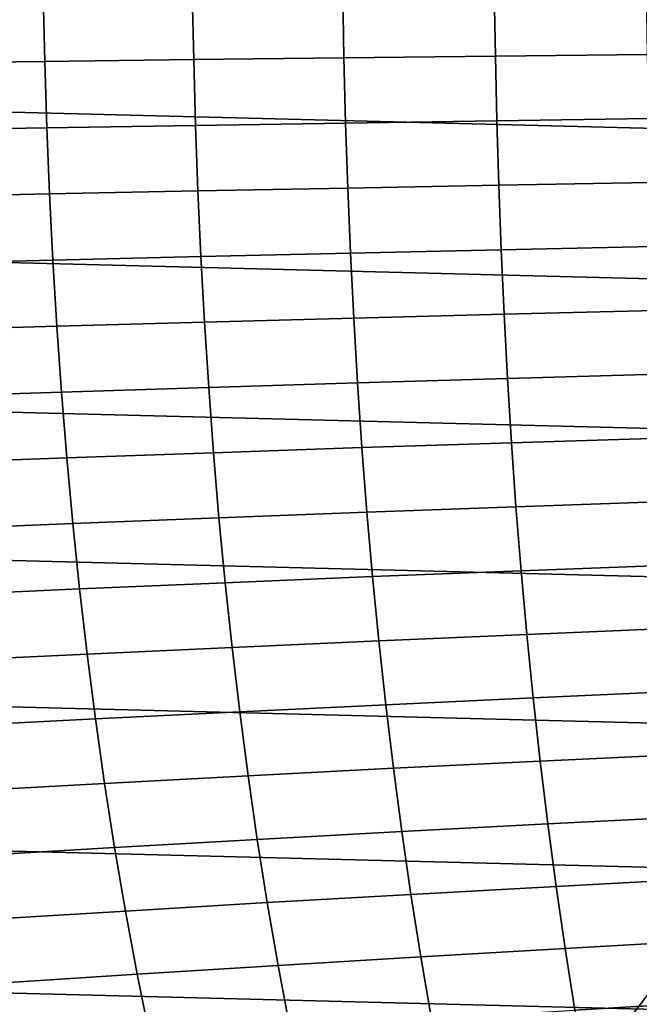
# Model space of a CAD drawing. Header units: metres. Extents: x -23 to 242, y -40 to 23.
# Tile 60 of 256: x 6.37 to 11.04, y -8.59 to -1.17. Entities that reach past the tile are written whole.
import ezdxf

# ---------------------------------------------------------------- set-up
doc = ezdxf.new("R2010")
doc.units = ezdxf.units.M
doc.layers.add('solid_10171013', color=7, linetype='CONTINUOUS')

msp = doc.modelspace()

# ---------------------------------------------------------------- linework, layer by layer
at = {"layer": 'solid_10171013'}
for points in [[(22.38517, -2.26982), (-22.471354, -1.136044), (-22.5, 0), (22.471355, -1.136009)], [(8.804676, -0.963365, 264.455994), (7.670432, -0.97213, 263.761871), (7.680698, -1.467499, 263.745819), (8.813855, -1.454336, 264.440857)], [(9.946986, -0.954905, 265.117828), (8.804676, -0.963365, 264.455994), (8.813855, -1.454336, 264.440857), (9.955158, -1.441625, 265.103607)], [(11.094981, -0.946764, 265.747009), (9.946986, -0.954905, 265.117828), (9.955158, -1.441625, 265.103607), (11.102224, -1.429387, 265.733704)], [(6.546572, -0.981186, 263.036255), (5.435366, -0.990519, 262.280182), (5.44804, -1.495093, 262.262299), (6.558004, -1.481092, 263.019287)], [(7.670432, -0.97213, 263.761871), (6.546572, -0.981186, 263.036255), (6.558004, -1.481092, 263.019287), (7.680698, -1.467499, 263.745819)], [(22.241476, -3.400968), (-22.385164, -2.269888), (-22.471354, -1.136044), (22.38517, -2.26982)], [(6.558004, -1.481092, 263.019287), (5.44804, -1.495093, 262.262299), (5.465413, -1.999395, 262.237213), (6.573687, -1.980796, 262.995361)], [(7.680698, -1.467499, 263.745819), (6.558004, -1.481092, 263.019287), (6.573687, -1.980796, 262.995361), (7.694806, -1.962729, 263.723083)], [(8.813855, -1.454336, 264.440857), (7.680698, -1.467499, 263.745819), (7.694806, -1.962729, 263.723083), (8.826505, -1.945222, 264.419312)], [(9.955158, -1.441625, 265.103607), (8.813855, -1.454336, 264.440857), (8.826505, -1.945222, 264.419312), (9.966466, -1.928308, 265.083252)], [(11.102224, -1.429387, 265.733704), (9.955158, -1.441625, 265.103607), (9.966466, -1.928308, 265.083252), (11.112306, -1.912013, 265.714539)], [(9.966466, -1.928308, 265.083252), (8.826505, -1.945222, 264.419312), (8.842819, -2.435849, 264.391144), (9.981098, -2.414784, 265.056519)], [(11.112306, -1.912013, 265.714539), (9.966466, -1.928308, 265.083252), (9.981098, -2.414784, 265.056519), (11.125401, -2.39448, 265.68924)], [(6.573687, -1.980796, 262.995361), (5.465413, -1.999395, 262.237213), (5.487693, -2.503232, 262.204712), (6.593825, -2.480111, 262.964294)], [(7.694806, -1.962729, 263.723083), (6.573687, -1.980796, 262.995361), (6.593825, -2.480111, 262.964294), (7.712956, -2.457638, 263.693451)], [(8.826505, -1.945222, 264.419312), (7.694806, -1.962729, 263.723083), (7.712956, -2.457638, 263.693451), (8.842819, -2.435849, 264.391144)], [(22.040607, -4.523273), (-22.241461, -3.401067), (-22.385164, -2.269888), (22.241476, -3.400968)], [(8.842819, -2.435849, 264.391144), (7.712956, -2.457638, 263.693451), (7.73535, -2.952048, 263.656708), (8.862996, -2.926044, 264.356079)], [(9.981098, -2.414784, 265.056519), (8.842819, -2.435849, 264.391144), (8.862996, -2.926044, 264.356079), (9.999242, -2.900889, 265.023163)], [(11.125401, -2.39448, 265.68924), (9.981098, -2.414784, 265.056519), (9.999242, -2.900889, 265.023163), (11.141693, -2.876627, 265.657593)], [(6.593825, -2.480111, 262.964294), (5.487693, -2.503232, 262.204712), (5.515083, -3.006406, 262.164581), (6.618624, -2.978851, 262.925812)], [(7.712956, -2.457638, 263.693451), (6.593825, -2.480111, 262.964294), (6.618624, -2.978851, 262.925812), (7.73535, -2.952048, 263.656708)], [(11.141693, -2.876627, 265.657593), (9.999242, -2.900889, 265.023163), (10.021086, -3.386453, 264.982941), (11.161357, -3.358291, 265.619293)], [(7.73535, -2.952048, 263.656708), (6.618624, -2.978851, 262.925812), (6.648287, -3.476827, 262.87973), (7.76219, -3.445778, 263.612549)], [(8.862996, -2.926044, 264.356079), (7.73535, -2.952048, 263.656708), (7.76219, -3.445778, 263.612549), (8.88723, -3.415634, 264.313904)], [(9.999242, -2.900889, 265.023163), (8.862996, -2.926044, 264.356079), (8.88723, -3.415634, 264.313904), (10.021086, -3.386453, 264.982941)], [(6.618624, -2.978851, 262.925812), (5.515083, -3.006406, 262.164581), (5.54779, -3.508725, 262.116577), (6.648287, -3.476827, 262.87973)], [(21.783203, -5.633999), (-22.040586, -4.523384), (-22.241461, -3.401067), (22.040607, -4.523273)], [(10.021086, -3.386453, 264.982941), (8.88723, -3.415634, 264.313904), (8.915717, -3.904445, 264.264343), (10.046818, -3.87131, 264.935608)], [(11.161357, -3.358291, 265.619293), (10.021086, -3.386453, 264.982941), (10.046818, -3.87131, 264.935608), (11.184571, -3.839311, 265.574127)], [(6.648287, -3.476827, 262.87973), (5.54779, -3.508725, 262.116577), (5.586018, -4.009992, 262.060516), (6.68302, -3.973854, 262.825806)], [(7.76219, -3.445778, 263.612549), (6.648287, -3.476827, 262.87973), (6.68302, -3.973854, 262.825806), (7.793675, -3.938649, 263.560791)], [(8.88723, -3.415634, 264.313904), (7.76219, -3.445778, 263.612549), (7.793675, -3.938649, 263.560791), (8.915717, -3.904445, 264.264343)], [(11.184571, -3.839311, 265.574127), (10.046818, -3.87131, 264.935608), (10.076627, -4.355294, 264.88089), (11.211517, -4.319525, 265.521851)], [(8.915717, -3.904445, 264.264343), (7.793675, -3.938649, 263.560791), (7.830009, -4.430481, 263.501221), (8.948652, -4.392305, 264.207184)], [(10.046818, -3.87131, 264.935608), (8.915717, -3.904445, 264.264343), (8.948652, -4.392305, 264.207184), (10.076627, -4.355294, 264.88089)], [(6.68302, -3.973854, 262.825806), (5.586018, -4.009992, 262.060516), (5.629972, -4.510013, 261.996155), (6.723026, -4.469744, 262.763824)], [(7.793675, -3.938649, 263.560791), (6.68302, -3.973854, 262.825806), (6.723026, -4.469744, 262.763824), (7.830009, -4.430481, 263.501221)], [(10.076627, -4.355294, 264.88089), (8.948652, -4.392305, 264.207184), (8.986232, -4.87904, 264.142181), (10.110699, -4.838235, 264.818573)], [(11.211517, -4.319525, 265.521851), (10.076627, -4.355294, 264.88089), (10.110699, -4.838235, 264.818573), (11.242371, -4.798771, 265.462189)], [(7.830009, -4.430481, 263.501221), (6.723026, -4.469744, 262.763824), (6.768511, -4.96431, 262.693542), (7.871392, -4.921095, 263.433563)], [(8.948652, -4.392305, 264.207184), (7.830009, -4.430481, 263.501221), (7.871392, -4.921095, 263.433563), (8.986232, -4.87904, 264.142181)], [(21.469774, -6.730415), (-21.783175, -5.634114), (-22.040586, -4.523384), (21.783203, -5.633999)], [(6.723026, -4.469744, 262.763824), (5.629972, -4.510013, 261.996155), (5.679858, -5.008592, 261.923279), (6.768511, -4.96431, 262.693542)], [(11.242371, -4.798771, 265.462189), (10.110699, -4.838235, 264.818573), (10.149215, -5.31994, 264.748383), (11.277303, -5.276865, 265.394928)], [(8.986232, -4.87904, 264.142181), (7.871392, -4.921095, 263.433563), (7.918016, -5.410273, 263.357605), (9.028643, -5.364444, 264.069122)], [(10.110699, -4.838235, 264.818573), (8.986232, -4.87904, 264.142181), (9.028643, -5.364444, 264.069122), (10.149215, -5.31994, 264.748383)], [(6.768511, -4.96431, 262.693542), (5.679858, -5.008592, 261.923279), (5.735873, -5.505489, 261.841705), (6.81967, -5.457323, 262.614746)], [(7.871392, -4.921095, 263.433563), (6.768511, -4.96431, 262.693542), (6.81967, -5.457323, 262.614746), (7.918016, -5.410273, 263.357605)], [(10.149215, -5.31994, 264.748383), (9.028643, -5.364444, 264.069122), (9.076041, -5.848199, 263.987793), (10.192323, -5.800116, 264.670197)], [(11.277303, -5.276865, 265.394928), (10.149215, -5.31994, 264.748383), (10.192323, -5.800116, 264.670197), (11.316454, -5.753539, 265.319855)], [(7.918016, -5.410273, 263.357605), (6.81967, -5.457323, 262.614746), (6.876671, -5.948411, 262.527252), (7.970045, -5.89767, 263.273163)], [(9.028643, -5.364444, 264.069122), (7.918016, -5.410273, 263.357605), (7.970045, -5.89767, 263.273163), (9.076041, -5.848199, 263.987793)], [(6.81967, -5.457323, 262.614746), (5.735873, -5.505489, 261.841705), (5.798186, -6.000304, 261.751251), (6.876671, -5.948411, 262.527252)], [(21.101337, -7.809125), (-21.469736, -6.730536), (-21.783175, -5.634114), (21.469774, -6.730415)], [(11.316454, -5.753539, 265.319855), (10.192323, -5.800116, 264.670197), (10.240165, -6.27845, 264.583771), (11.359956, -6.228513, 265.236816)], [(9.076041, -5.848199, 263.987793), (7.970045, -5.89767, 263.273163), (8.027633, -6.382912, 263.180084), (9.128576, -6.329961, 263.89801)], [(10.192323, -5.800116, 264.670197), (9.076041, -5.848199, 263.987793), (9.128576, -6.329961, 263.89801), (10.240165, -6.27845, 264.583771)], [(7.970045, -5.89767, 263.273163), (6.876671, -5.948411, 262.527252), (6.939673, -6.437171, 262.430908), (8.027633, -6.382912, 263.180084)], [(6.876671, -5.948411, 262.527252), (5.798186, -6.000304, 261.751251), (5.86696, -6.492606, 261.651703), (6.939673, -6.437171, 262.430908)], [(11.359956, -6.228513, 265.236816), (10.240165, -6.27845, 264.583771), (10.292885, -6.754631, 264.488953), (11.407945, -6.701503, 265.145599)], [(10.240165, -6.27845, 264.583771), (9.128576, -6.329961, 263.89801), (9.1864, -6.809388, 263.799622), (10.292885, -6.754631, 264.488953)], [(9.128576, -6.329961, 263.89801), (8.027633, -6.382912, 263.180084), (8.090939, -6.865627, 263.078156), (9.1864, -6.809388, 263.799622)], [(6.939673, -6.437171, 262.430908), (5.86696, -6.492606, 261.651703), (5.942358, -6.98196, 261.542938), (7.008838, -6.923201, 262.3255)], [(8.027633, -6.382912, 263.180084), (6.939673, -6.437171, 262.430908), (7.008838, -6.923201, 262.3255), (8.090939, -6.865627, 263.078156)], [(20.678612, -8.868203), (-21.101294, -7.809244), (-21.469736, -6.730536), (21.101337, -7.809125)], [(11.407945, -6.701503, 265.145599), (10.292885, -6.754631, 264.488953), (10.350627, -7.228344, 264.385559), (11.460555, -7.172227, 265.046082)], [(9.1864, -6.809388, 263.799622), (8.090939, -6.865627, 263.078156), (8.160119, -7.34544, 262.967194), (9.249664, -7.286136, 263.692413)], [(10.292885, -6.754631, 264.488953), (9.1864, -6.809388, 263.799622), (9.249664, -7.286136, 263.692413), (10.350627, -7.228344, 264.385559)], [(8.090939, -6.865627, 263.078156), (7.008838, -6.923201, 262.3255), (7.084328, -7.406095, 262.210876), (8.160119, -7.34544, 262.967194)], [(7.008838, -6.923201, 262.3255), (5.942358, -6.98196, 261.542938), (6.024548, -7.467936, 261.424774), (7.084328, -7.406095, 262.210876)], [(11.460555, -7.172227, 265.046082), (10.350627, -7.228344, 264.385559), (10.413534, -7.699278, 264.273438), (11.517921, -7.640401, 264.938019)], [(10.350627, -7.228344, 264.385559), (9.249664, -7.286136, 263.692413), (9.318519, -7.759863, 263.576233), (10.413534, -7.699278, 264.273438)], [(8.160119, -7.34544, 262.967194), (7.084328, -7.406095, 262.210876), (7.166306, -7.885451, 262.086884), (8.235331, -7.82198, 262.847046)], [(9.249664, -7.286136, 263.692413), (8.160119, -7.34544, 262.967194), (8.235331, -7.82198, 262.847046), (9.318519, -7.759863, 263.576233)], [(7.084328, -7.406095, 262.210876), (6.024548, -7.467936, 261.424774), (6.11369, -7.950099, 261.297028), (7.166306, -7.885451, 262.086884)], [(11.517921, -7.640401, 264.938019), (10.413534, -7.699278, 264.273438), (10.481749, -8.167119, 264.152344), (11.580177, -8.105744, 264.821259)], [(10.413534, -7.699278, 264.273438), (9.318519, -7.759863, 263.576233), (9.393114, -8.230225, 263.450897), (10.481749, -8.167119, 264.152344)], [(9.318519, -7.759863, 263.576233), (8.235331, -7.82198, 262.847046), (8.316731, -8.294871, 262.717529), (9.393114, -8.230225, 263.450897)], [(20.202705, -9.904541), (-20.678564, -8.868315), (-21.101294, -7.809244), (20.678612, -8.868203)], [(8.235331, -7.82198, 262.847046), (7.166306, -7.885451, 262.086884), (7.25493, -8.360866, 261.953278), (8.316731, -8.294871, 262.717529)], [(7.166306, -7.885451, 262.086884), (6.11369, -7.950099, 261.297028), (6.20995, -8.428018, 261.159515), (7.25493, -8.360866, 261.953278)], [(11.580177, -8.105744, 264.821259), (10.481749, -8.167119, 264.152344), (10.555414, -8.631555, 264.022156), (11.647457, -8.567972, 264.695618)], [(9.393114, -8.230225, 263.450897), (8.316731, -8.294871, 262.717529), (8.404477, -8.763741, 262.578461), (9.473601, -8.696879, 263.316223)], [(10.481749, -8.167119, 264.152344), (9.393114, -8.230225, 263.450897), (9.473601, -8.696879, 263.316223), (10.555414, -8.631555, 264.022156)], [(11.326205, -8.229024, 150), (10.838008, -8.86213, 150), (20.21907, -8.671169, 150)], [(11.326205, -8.229024, 150.25), (10.838008, -8.86213, 150.25), (10.838008, -8.86213, 150), (11.326205, -8.229024, 150)], [(11.326205, -8.229024, 150.25), (14.146088, -8.68609, 150.25), (13.901299, -9.072687, 150.25), (10.838008, -8.86213, 150.25)], [(8.316731, -8.294871, 262.717529), (7.25493, -8.360866, 261.953278), (7.350364, -8.831937, 261.809967), (8.404477, -8.763741, 262.578461)], [(7.25493, -8.360866, 261.953278), (6.20995, -8.428018, 261.159515), (6.313492, -8.901258, 261.012085), (7.350364, -8.831937, 261.809967)], [(11.647457, -8.567972, 264.695618), (10.555414, -8.631555, 264.022156), (10.634667, -9.092273, 263.88266), (11.71989, -9.026803, 264.560913)]]:
    msp.add_3dface(points, dxfattribs=at)

doc.saveas('drawing.dxf')
